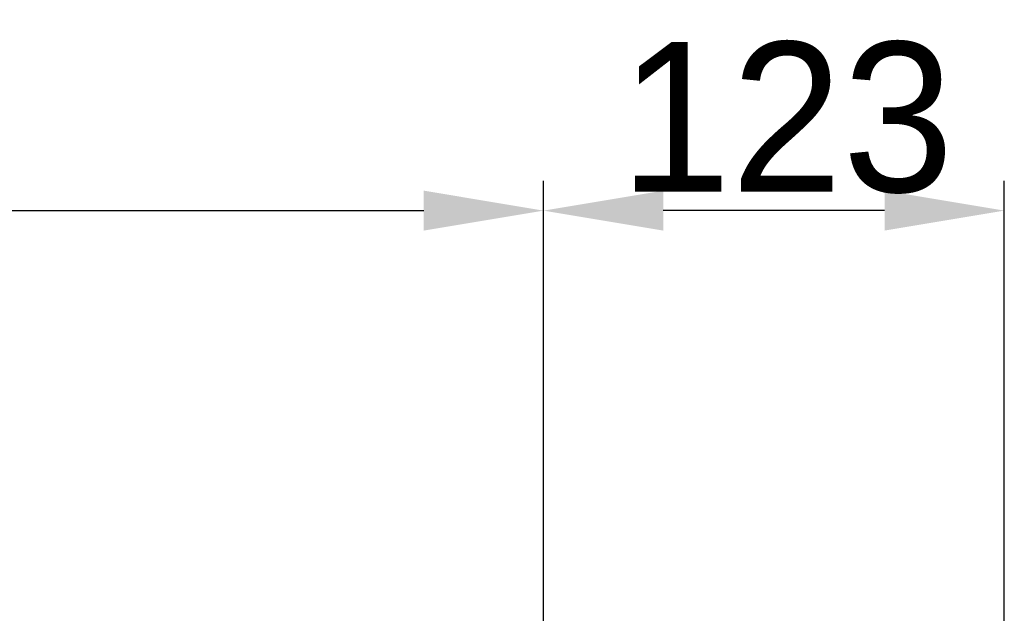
# Model space of a CAD drawing. Header units: millimetres. Extents: x 4086 to 10416, y 123 to 1549.
# Tile 129 of 256: x 7191 to 7256, y 1009 to 1049. Entities that reach past the tile are written whole.
import ezdxf

# ---------------------------------------------------------------- set-up
doc = ezdxf.new("R2010")
doc.units = ezdxf.units.MM
doc.layers.add('尺寸标注', color=7, linetype='Continuous')
doc.styles.add('思源黑', font='SourceHanSansCN-Normal.ttf')
doc.dimstyles.new('尺寸标注_1_4比例中六', dxfattribs={"dimtxt": 10, "dimasz": 8, "dimexe": 2, "dimexo": 1.5, "dimgap": 1, "dimtad": 1, "dimdec": 1, "dimlfac": 4, "dimdsep": 46, "dimtxsty": '思源黑', "dimcen": 0.09, "dimadec": 0, "dimazin": 0, "dimtp": 0.01, "dimtm": 0.01, "dimtfac": 1, "dimtdec": 1, "dimtofl": 0, "dimtmove": 0, "dimatfit": 3, "dimfxl": 1, "dimtolj": 1, "dimarcsym": 0})

# ---------------------------------------------------------------- blocks, each defined once
blk = doc.blocks.new('*D643')
at = {"layer": 'Defpoints', "color": 0}
for p in [(7225.511, 1036.088), (7035.501, 1016.257), (7225.511, 1004.674)]:
    blk.add_point(p, dxfattribs=at)
at = {"layer": '尺寸标注', "color": 0, "lineweight": -2}
for p, q in [((7035.501, 1017.757), (7035.501, 1038.088)), ((7225.511, 1006.174), (7225.511, 1038.088)), ((7043.501, 1036.088), (7217.511, 1036.088))]:
    blk.add_line(p, q, dxfattribs=at)
at = {"layer": '尺寸标注', "color": 0}
for points in [[(7043.501, 1037.422), (7043.501, 1034.755), (7035.501, 1036.088)], [(7217.511, 1034.755), (7217.511, 1037.422), (7225.511, 1036.088)]]:
    blk.add_solid(points, dxfattribs=at)
at = {"layer": '尺寸标注', "color": 0, "insert": (7130.506, 1042.266), "char_height": 10, "attachment_point": 5, "style": '思源黑'}
blk.add_mtext('\\A1;760', dxfattribs=at)
blk = doc.blocks.new('*D644')
at = {"layer": 'Defpoints', "color": 0}
for p in [(7225.511, 1036.088), (7225.511, 1003.174), (7256.282, 987.506)]:
    blk.add_point(p, dxfattribs=at)
at = {"layer": '尺寸标注', "color": 0, "lineweight": -2}
for p, q in [((7225.511, 1004.674), (7225.511, 1038.088)), ((7256.282, 989.006), (7256.282, 1038.088)), ((7248.282, 1036.088), (7233.511, 1036.088))]:
    blk.add_line(p, q, dxfattribs=at)
at = {"layer": '尺寸标注', "color": 0}
for points in [[(7233.511, 1037.422), (7233.511, 1034.755), (7225.511, 1036.088)], [(7248.282, 1034.755), (7248.282, 1037.422), (7256.282, 1036.088)]]:
    blk.add_solid(points, dxfattribs=at)
at = {"layer": '尺寸标注', "color": 0, "insert": (7241.755, 1042.273), "char_height": 10, "attachment_point": 5, "style": '思源黑'}
blk.add_mtext('\\A1;123', dxfattribs=at)

msp = doc.modelspace()

# ---------------------------------------------------------------- dimensions: what is measured, and where the dimension line sits
at = {"layer": '尺寸标注'}
dim = msp.add_linear_dim(base=(7225.511, 1036.088), p1=(7035.501, 1016.257), p2=(7225.511, 1004.674), text='760', dimstyle='尺寸标注_1_4比例中六', dxfattribs=at)
dim.commit()
dim.dimension.update_dxf_attribs({"geometry": '*D643', "text_midpoint": (7130.506, 1042.266)})
dim = msp.add_linear_dim(base=(7225.511, 1036.088), p1=(7256.282, 987.506), p2=(7225.511, 1003.174), text='123', dimstyle='尺寸标注_1_4比例中六', dxfattribs=at)
dim.commit()
dim.dimension.update_dxf_attribs({"geometry": '*D644', "text_midpoint": (7241.755, 1036.088), "dimtype": 160})

doc.saveas('drawing.dxf')
